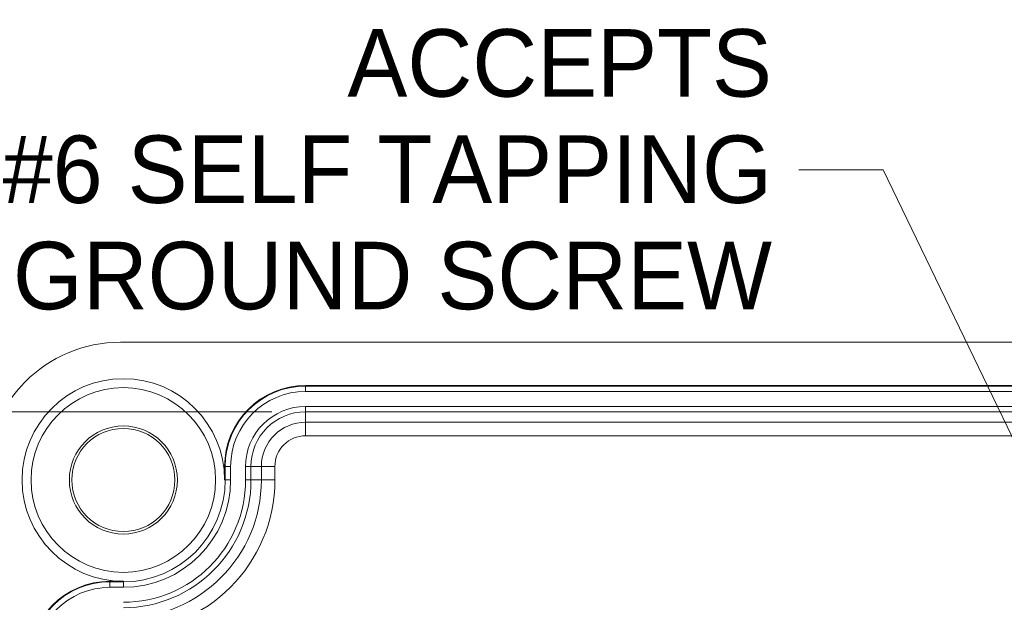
# Model space of a CAD drawing. Header units: millimetres. Extents: x 7 to 342, y 7 to 263.
# Tile 24 of 32: x 139 to 176, y 141 to 163. Entities that reach past the tile are written whole.
import ezdxf

# ---------------------------------------------------------------- set-up
doc = ezdxf.new("R2010")
doc.units = ezdxf.units.MM
doc.header["$LTSCALE"] = 1.25
for name, color, linetype, lineweight in [('Dimension (ANSI)', 7, 'Continuous', 9), ('Symbol (ANSI)', 7, 'Continuous', 9), ('Visible (ANSI)', 7, 'Continuous', 9), ('Visible Narrow (ANSI)', 7, 'Continuous', 9)]:
    doc.layers.add(name, color=color, linetype=linetype, lineweight=lineweight)
doc.styles.add('Note Text (ANSI)', font='arial.ttf')
doc.dimstyles.new('Default - mm (ANSI)', dxfattribs={"dimscale": 1.25, "dimtxt": 2, "dimasz": 2, "dimexe": 3.175, "dimexo": 1, "dimgap": 0.8, "dimtad": 0, "dimtih": 1, "dimtoh": 1, "dimrnd": 1e-08, "dimzin": 4, "dimdsep": 46, "dimtxsty": 'Note Text (ANSI)', "dimblk": 'Filled-1', "dimcen": 0.09, "dimdle": 10, "dimclrd": 256, "dimclre": 256, "dimclrt": 256, "dimadec": 1, "dimazin": 0, "dimtfac": 1.524, "dimtofl": 0, "dimtmove": 0, "dimatfit": 3, "dimfxl": 0, "dimtolj": 1, "dimtzin": 0, "dimlwd": -1, "dimlwe": -1, "dimarcsym": 0})
doc.dimstyles.new('Default - mm (ANSI)$7', dxfattribs={"dimscale": 1.25, "dimtxt": 2, "dimasz": 2.5, "dimexe": 3.175, "dimexo": 1, "dimgap": 0.8, "dimtad": 0, "dimtih": 1, "dimtoh": 1, "dimrnd": 1e-08, "dimzin": 4, "dimdsep": 46, "dimtxsty": 'Note Text (ANSI)', "dimblk": 'Filled-1', "dimcen": 0.09, "dimdle": 10, "dimclrd": 256, "dimclre": 256, "dimclrt": 256, "dimadec": 1, "dimazin": 0, "dimtfac": 1.524, "dimtofl": 0, "dimtmove": 0, "dimatfit": 3, "dimfxl": 0, "dimtolj": 1, "dimtzin": 0, "dimlwd": -1, "dimlwe": -1, "dimarcsym": 0})

# ---------------------------------------------------------------- blocks, each defined once
blk = doc.blocks.new('Filled-1')
at = {"color": 0}
for p, q in [((0, 0), (-1, 0.15)), ((-1, 0.15), (-1, -0.15)), ((-1, 0), (0, 0)), ((-1, -0.15), (0, 0))]:
    blk.add_line(p, q, dxfattribs=at)
at = {"color": 0, "flags": 128}
blk.add_lwpolyline([(-1, -0.15), (0, 0), (-1, 0.15), (-1, -0.15)], dxfattribs=at)
at = {"color": 0}
blk.add_solid([(-1, -0.15), (0, 0), (-1, 0.15), (-1, -0.15)], dxfattribs=at)
blk = doc.blocks.new('*D19')
at = {"layer": 'Defpoints', "color": 0, "transparency": 16777216}
for p in [(149.686, 148.144), (121.813, 108.099), (149.686, 108.099)]:
    blk.add_point(p, dxfattribs=at)
at = {"layer": 'Dimension (ANSI)', "transparency": 16777216}
for p, q in [((148.436, 148.144), (117.844, 148.144)), ((121.813, 145.644), (121.813, 136.709)), ((121.813, 110.599), (121.813, 127.328)), ((148.436, 108.099), (117.844, 108.099))]:
    blk.add_line(p, q, dxfattribs=at)
at = {"layer": 'Dimension (ANSI)', "transparency": 16777216, "xscale": 2.5, "yscale": 2.5, "zscale": 2.5}
for p, rotation in [((121.813, 148.144), 90), ((121.813, 108.099), 270)]:
    blk.add_blockref('Filled-1', p, dxfattribs=dict(at, rotation=rotation))
at = {"layer": 'Dimension (ANSI)', "transparency": 16777216, "insert": (121.813, 132.018), "char_height": 2.5, "attachment_point": 5, "style": 'Note Text (ANSI)'}
blk.add_mtext('\\A1; 40.05\\P[1.58]', dxfattribs=at)

msp = doc.modelspace()

# ---------------------------------------------------------------- linework, layer by layer
at = {"layer": 'Visible (ANSI)'}
for p, q in [((183.0377, 150.7215), (142.8343, 150.7215)), ((176.186, 149.1215), (149.686, 149.1215)), ((146.686, 146.1215), (146.686, 145.6215)), ((142.936, 141.8715), (142.436, 141.8715))]:
    msp.add_line(p, q, dxfattribs=at)
for radius in [3.4184, 2, 1.9092]:
    msp.add_circle((142.936, 145.6215), radius, dxfattribs=at)
for centre, radius, start, end in [((142.936, 145.6215), 3.75, 0, 270), ((149.686, 146.1215), 3, 90, 180), ((142.436, 138.8715), 3, 90, 180)]:
    msp.add_arc(centre, radius, start, end, dxfattribs=at)
msp.add_ellipse((142.8377, 145.7198), major_axis=(-3.538, 3.538), ratio=0.999315, start_param=5.4981298, end_param=7.0682409, dxfattribs=at)
at = {"layer": 'Visible Narrow (ANSI)'}
for p, q in [((149.686, 149.0987), (149.686, 149.1215)), ((149.686, 149.0987), (176.186, 149.0987)), ((149.686, 148.8988), (149.686, 149.0987)), ((176.186, 148.8988), (149.686, 148.8988)), ((149.686, 148.3442), (176.186, 148.3442)), ((149.686, 148.1442), (149.686, 148.3442)), ((149.686, 147.76), (149.686, 148.1442)), ((176.186, 148.1442), (149.686, 148.1442)), ((149.686, 147.76), (176.186, 147.76)), ((149.686, 147.76), (149.686, 147.2601)), ((176.186, 147.2601), (149.686, 147.2601)), ((146.7087, 146.1215), (146.686, 146.1215)), ((146.7087, 145.6215), (146.7087, 146.1215)), ((146.9087, 146.1215), (146.7087, 146.1215)), ((146.9087, 146.1215), (146.9087, 145.6215)), ((147.4632, 145.6215), (147.4632, 146.1215)), ((147.6632, 146.1215), (147.4632, 146.1215)), ((148.0474, 146.1215), (147.6632, 146.1215)), ((147.6632, 146.1215), (147.6632, 145.6215)), ((148.0474, 145.6215), (148.0474, 146.1215)), ((148.0474, 146.1215), (148.5474, 146.1215)), ((148.5474, 146.1215), (148.5474, 145.6215)), ((146.7087, 145.6215), (146.686, 145.6215)), ((146.9087, 145.6215), (146.7087, 145.6215)), ((147.6632, 145.6215), (147.4632, 145.6215)), ((148.0474, 145.6215), (147.6632, 145.6215)), ((148.0474, 145.6215), (148.5474, 145.6215)), ((142.436, 141.8487), (142.436, 141.8715)), ((142.436, 141.8487), (142.936, 141.8487)), ((142.436, 141.6488), (142.436, 141.8487)), ((142.936, 141.8487), (142.936, 141.8715)), ((142.936, 141.6488), (142.936, 141.8487)), ((142.936, 141.6488), (142.436, 141.6488))]:
    msp.add_line(p, q, dxfattribs=at)
for centre, radius, start, end in [((149.686, 146.1215), 2.9772, 90, 180), ((149.686, 146.1215), 2.7773, 90, 180), ((149.686, 146.1215), 2.2227, 90, 180), ((149.686, 146.1215), 2.0228, 90, 180), ((149.686, 146.1215), 1.6385, 90, 180), ((149.686, 146.1215), 1.1386, 90, 180), ((142.936, 145.6215), 5.6114, 270, 0), ((142.936, 145.6215), 4.7272, 270, 0), ((142.936, 145.6215), 5.1115, 270, 0), ((142.936, 145.6215), 3.9727, 270, 0), ((142.936, 145.6215), 4.5273, 270, 0), ((142.936, 145.6215), 3.7728, 270, 0), ((142.436, 138.8715), 2.9772, 90, 180), ((142.436, 138.8715), 2.7773, 90, 180)]:
    msp.add_arc(centre, radius, start, end, dxfattribs=at)

# ---------------------------------------------------------------- texts
at = {"layer": 'Symbol (ANSI)', "insert": (166.9554, 157.1062), "char_height": 2.5, "width": 29.895198, "attachment_point": 6, "line_spacing_factor": 0.944221, "style": 'Note Text (ANSI)'}
msp.add_mtext('{ACCEPTS\\P#6 SELF TAPPING\\PGROUND SCREW}', dxfattribs=at)

# ---------------------------------------------------------------- dimensions: what is measured, and where the dimension line sits
at = {"layer": 'Dimension (ANSI)'}
dim = msp.add_linear_dim(base=(121.8127, 108.0987), p1=(149.686, 148.1442), p2=(149.686, 108.0987), angle=90, text=' <>\\X[1.58]', dimstyle='Default - mm (ANSI)', override={"dimgap": 0.8, "dimdec": 2, "dimpost": '\\X', "dimtol": 0, "dimlim": 0, "dimtp": 0, "dimtm": 0, "dimtdec": 2, "dimatfit": 1}, dxfattribs=at)
dim.commit()
dim.dimension.update_dxf_attribs({"geometry": '*D19', "text_midpoint": (121.8127, 132.0182), "dimtype": 160})

# ---------------------------------------------------------------- leaders
at = {"layer": 'Symbol (ANSI)', "annotation_type": 0, "has_hookline": 1, "hookline_direction": 1, "text_width": 29.6368}
msp.add_leader([(180.0678, 138.4655), (171.0804, 157.1062), (167.9554, 157.1062)], dimstyle='Default - mm (ANSI)$7', override={"dimtad": 0}, dxfattribs=at)

doc.saveas('drawing.dxf')
